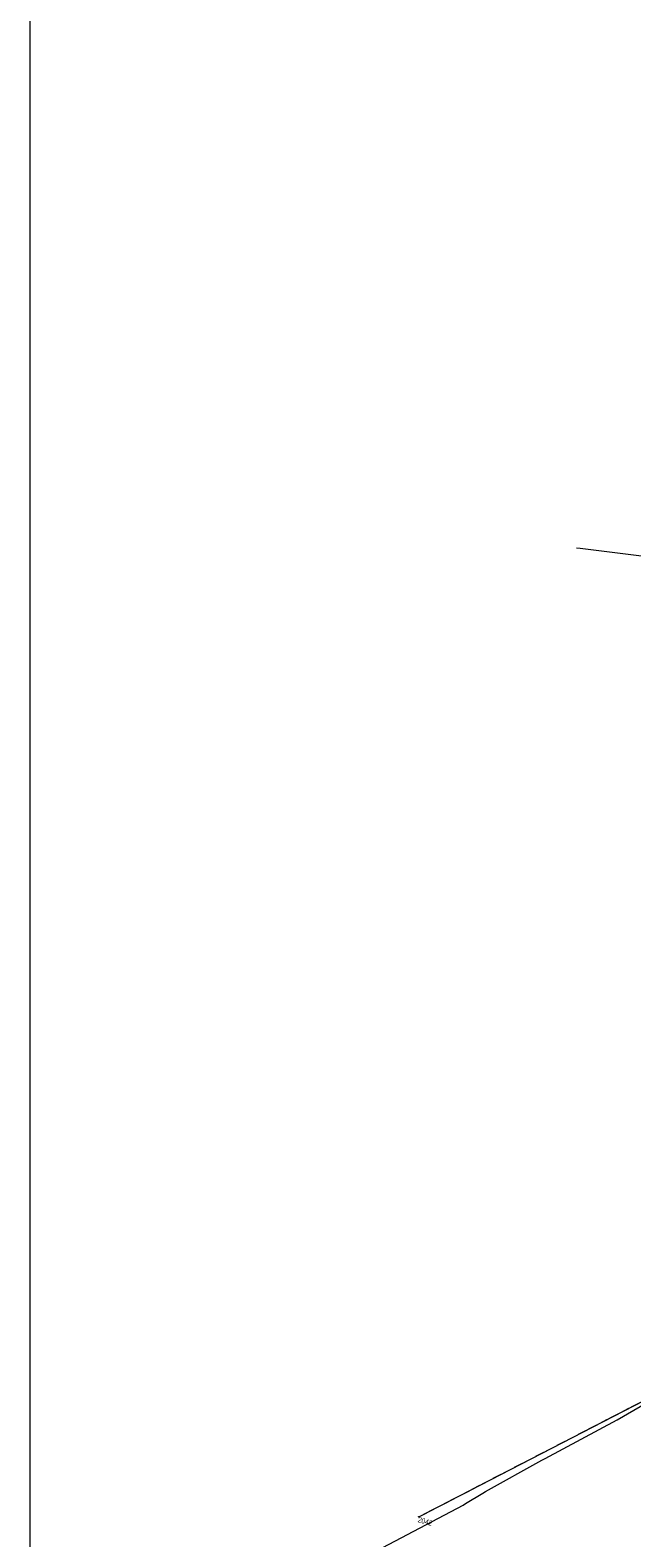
# Model space of a CAD drawing. Header units: inches. Extents: x 0 to 111471, y -105323 to 11070.
# Tile 2 of 256: x 26924 to 36972, y -91954 to -66750. Entities that reach past the tile are written whole.
import ezdxf
from ezdxf.enums import TextEntityAlignment as Align

# ---------------------------------------------------------------- set-up
doc = ezdxf.new("R2010")
doc.units = ezdxf.units.IN
doc.header["$MEASUREMENT"] = 0
for name, pattern in [('4_1', [0]), ('4_SUPK_01', [0]), ('4_SUPW_01', [0]), ('GDE', [0]), ('GUK', [2, 1.5, -0.5])]:
    doc.linetypes.add(name, pattern=pattern)
for name, color, linetype, lineweight in [('888 opisy', 3, 'Continuous', 0), ('Dzialki', 7, 'GDE', 18), ('Kontury', 3, 'GUK', 18), ('Numery_punktow', 7, 'Continuous', 9), ('Punkty', 7, 'Continuous', 18), ('SUPK_L_4', 34, '4_SUPK_01', 18), ('SUPW_L_0', 5, '4_SUPW_01', 18)]:
    doc.layers.add(name, color=color, linetype=linetype, lineweight=lineweight)
doc.styles.get("Standard").update_dxf_attribs({"font": 'arial.ttf'})

# ---------------------------------------------------------------- blocks, each defined once
blk = doc.blocks.new('GRO')
at = {"linetype": 'Continuous'}
blk.add_circle((0, 0), 0.045, dxfattribs=at)
blk = doc.blocks.new('G$C85765128')
at = {"layer": 'Dzialki'}
blk.add_line((-102.71, -105.04), (11.07, 1.88), dxfattribs=at)
at = {"layer": 'Kontury'}
blk.add_line((-102.71, -105.04), (11.07, 1.88), dxfattribs=at)
at = {"layer": 'SUPK_L_4', "linetype": '4_1'}
for p, q in [((-121.03, 58.05), (-121.63, 57.95)), ((-110.82, 59.63), (-121.03, 58.05))]:
    blk.add_line(p, q, dxfattribs=at)
at = {"layer": 'SUPW_L_0', "linetype": '4_1'}
for p, q in [((-75.28, -80.38), (-69.93, -74.89)), ((-85.09, -89.89), (-75.28, -80.38)), ((-93.15, -97.93), (-85.51, -90.31)), ((-85.51, -90.31), (-85.09, -89.89)), ((-93.53, -98.32), (-93.15, -97.93)), ((-96.11, -101.13), (-95.83, -100.8)), ((-95.83, -100.8), (-93.53, -98.32)), ((-107.96, -112.42), (-96.11, -101.13))]:
    blk.add_line(p, q, dxfattribs=at)
at = {"layer": 'Punkty'}
blk.add_blockref('GRO', (-102.71, -105.04), dxfattribs=at)
at = {"layer": 'Numery_punktow', "width": 0.7}
blk.add_text('2042', height=0.9, dxfattribs=at).set_placement((-102.71, -105.04), align=Align.TOP_LEFT)

msp = doc.modelspace()

# ---------------------------------------------------------------- linework, layer by layer
at = {"layer": '888 opisy'}
msp.add_lwpolyline([(26923.756, -58458.278), (57058.976, -58458.278), (57058.976, -105323.477), (26923.756, -105323.477)], close=True, dxfattribs=at)

# ---------------------------------------------------------------- block references
at = {"layer": '888 opisy', "xscale": 100, "yscale": 100, "zscale": 100, "rotation": 344.1366578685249}
msp.add_blockref('G$C85765128', (46165.427, -84305.923), dxfattribs=at)

doc.saveas('drawing.dxf')
